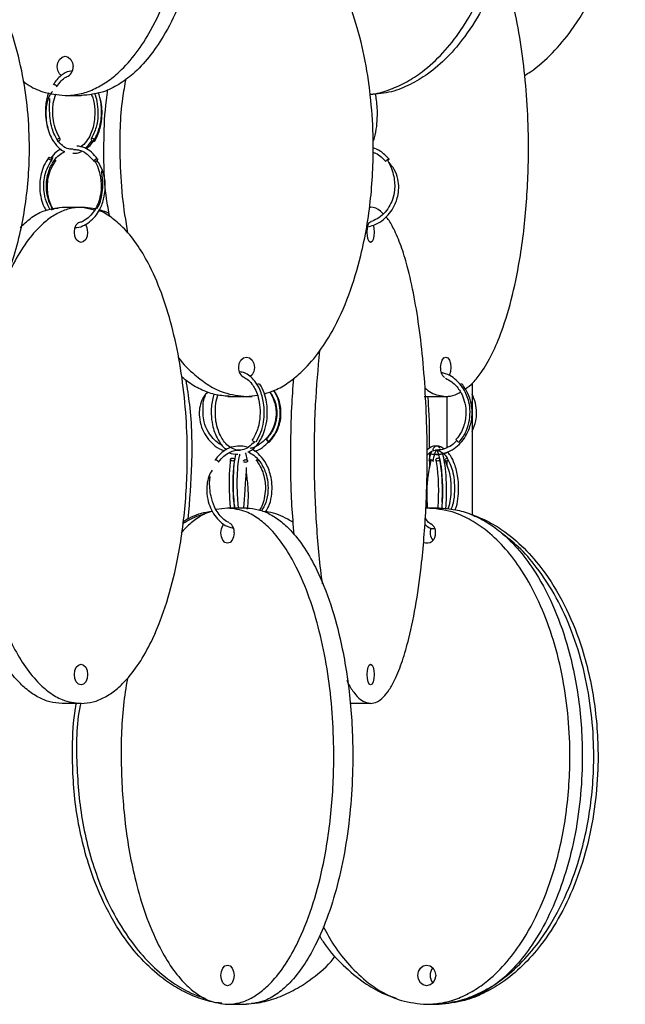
# Model space of a CAD drawing. Header units: millimetres. Extents: x 331 to 1634, y 417 to 1709.
# Tile 16 of 142: x 697 to 771, y 626 to 745. Entities that reach past the tile are written whole.
import ezdxf

# ---------------------------------------------------------------- set-up
doc = ezdxf.new("R2010")
doc.units = ezdxf.units.MM

msp = doc.modelspace()

# ---------------------------------------------------------------- linework, layer by layer
at = {"color": 7, "linetype": 'Continuous', "lineweight": 25}
for p, q in [((702.91, 735.45), (704.84, 735.45)), ((704.98, 735.45), (704.84, 735.45)), ((701.44, 727.97), (701.27, 727.69)), ((702.53, 721.95), (704.83, 721.95)), ((704.83, 721.95), (705.35, 721.95)), ((706.45, 721.61), (704.83, 721.95)), ((705.35, 721.95), (706.56, 721.79)), ((739.68, 721.95), (739.86, 721.95)), ((722.57, 699.08), (722.93, 699.08)), ((722.93, 699.08), (724.85, 699.08)), ((724.85, 699.08), (726.18, 699.23)), ((724.85, 699.08), (725.52, 699.08)), ((746.35, 699.08), (748.95, 699.08)), ((748.95, 699.08), (749.19, 699.08)), ((724.97, 691.3), (724.78, 692.24)), ((746.91, 692.18), (747.13, 692.14)), ((749.13, 690.65), (749.13, 691.27)), ((722.55, 685.58), (721.17, 685.4)), ((724.85, 685.58), (722.55, 685.58)), ((748.14, 685.58), (746.64, 685.58)), ((704.83, 661.95), (702.53, 661.95)), ((739.86, 661.95), (737.39, 661.95)), ((722.55, 625.58), (724.85, 625.58)), ((746.64, 625.58), (748.14, 625.58))]:
    msp.add_line(p, q, dxfattribs=at)
at = {"color": 7, "linetype": 'Continuous', "lineweight": 25, "flags": 128}
for points in [[(702.42, 737.87), (702.23, 738.07), (702.02, 738.47), (701.95, 738.95), (702.02, 739.43), (702.23, 739.83), (702.54, 740.1), (702.91, 740.2), (703.28, 740.1), (703.59, 739.83), (703.79, 739.43), (703.87, 738.95), (703.87, 738.95)], [(701.99, 729.91), (702.07, 729.93), (702.15, 729.97), (702.23, 730.03), (702.29, 730.09), (702.32, 730.16), (702.32, 730.22), (702.28, 730.26), (702.21, 730.27), (702.13, 730.25), (702.05, 730.21), (701.98, 730.16)], [(706.39, 729.91), (706.46, 729.93), (706.5, 729.97), (706.5, 730.03), (706.47, 730.09), (706.42, 730.16), (706.34, 730.22), (706.25, 730.26), (706.17, 730.27), (706.1, 730.25), (706.06, 730.21), (706.06, 730.16), (706.09, 730.09), (706.15, 730.02), (706.22, 729.96), (706.31, 729.93), (706.39, 729.91)], [(700.97, 727.99), (701.04, 727.97), (701.13, 727.94), (701.21, 727.88), (701.27, 727.81), (701.31, 727.74), (701.32, 727.69), (701.29, 727.65), (701.24, 727.63), (701.17, 727.64), (701.09, 727.68), (701.01, 727.74), (700.94, 727.81), (700.9, 727.87), (700.9, 727.93), (700.92, 727.97), (700.97, 727.99)], [(705.63, 718.95), (705.57, 718.47), (705.4, 718.07), (705.14, 717.79), (704.83, 717.7), (704.52, 717.79), (704.26, 718.07), (704.09, 718.47), (704.03, 718.95), (704.09, 719.43), (704.26, 719.83), (704.52, 720.1), (704.83, 720.2), (704.91, 720.19)], [(740.29, 718.95), (740.26, 718.47), (740.17, 718.07), (740.03, 717.79), (739.86, 717.7), (739.7, 717.79), (739.56, 718.07), (739.47, 718.47), (739.44, 718.95), (739.47, 719.43), (739.56, 719.83), (739.7, 720.1), (739.86, 720.2), (739.91, 720.19)], [(740.18, 719.78), (740.26, 719.43), (740.29, 718.95)], [(723.9, 702.58), (723.97, 703.06), (724.18, 703.46), (724.49, 703.73), (724.85, 703.83), (725.22, 703.73), (725.53, 703.46), (725.74, 703.06), (725.81, 702.58), (725.74, 702.1), (725.53, 701.69), (725.3, 701.47)], [(748.33, 702.58), (748.38, 703.06), (748.51, 703.46), (748.71, 703.73), (748.95, 703.83), (749.19, 703.73), (749.39, 703.46), (749.53, 703.06), (749.58, 702.58), (749.53, 702.1), (749.39, 701.69), (749.36, 701.63)], [(725.91, 693.54), (725.83, 693.56), (725.75, 693.6), (725.67, 693.65), (725.61, 693.72), (725.58, 693.79), (725.59, 693.85), (725.59, 693.86)], [(727.59, 693.54), (727.59, 693.56), (727.57, 693.6), (727.52, 693.65), (727.46, 693.72), (727.39, 693.79), (727.32, 693.85), (727.27, 693.88), (727.24, 693.9), (727.23, 693.88), (727.26, 693.84), (727.3, 693.78), (727.36, 693.72), (727.43, 693.65), (727.5, 693.59), (727.55, 693.55), (727.59, 693.54)], [(750.55, 693.54), (750.49, 693.56), (750.42, 693.6), (750.35, 693.65), (750.28, 693.72), (750.23, 693.79), (750.21, 693.85), (750.21, 693.88), (750.21, 693.89)], [(723.14, 691.61), (723.23, 691.6), (723.32, 691.56), (723.38, 691.51), (723.41, 691.44), (723.41, 691.37), (723.36, 691.31), (723.29, 691.27), (723.2, 691.26), (723.1, 691.27), (723.02, 691.31), (722.95, 691.37), (722.92, 691.43), (722.93, 691.5), (722.97, 691.56), (723.05, 691.6), (723.14, 691.61)], [(724.76, 691.44), (724.83, 691.43), (724.9, 691.4), (724.94, 691.37), (724.97, 691.32), (724.97, 691.26), (724.95, 691.21), (724.91, 691.16), (724.85, 691.13), (724.77, 691.11), (724.7, 691.1), (724.63, 691.11), (724.55, 691.14), (724.51, 691.17), (724.51, 691.17)], [(726.34, 691.35), (726.29, 691.31), (726.21, 691.27), (726.13, 691.26), (726.08, 691.27), (726.06, 691.31), (726.07, 691.37), (726.11, 691.43), (726.18, 691.5), (726.18, 691.51)], [(748.24, 691.47), (748.24, 691.44), (748.21, 691.37), (748.15, 691.31), (748.06, 691.27), (747.97, 691.26), (747.87, 691.27), (747.8, 691.31), (747.76, 691.37), (747.75, 691.43), (747.78, 691.5), (747.84, 691.56), (747.93, 691.6), (748.03, 691.61), (748.03, 691.61)], [(749.25, 691.38), (749.24, 691.37), (749.16, 691.31), (749.07, 691.27), (748.99, 691.26), (748.91, 691.27), (748.86, 691.31), (748.84, 691.37), (748.86, 691.43), (748.91, 691.5), (748.98, 691.56), (749.07, 691.6), (749.16, 691.61), (749.16, 691.61)], [(723.35, 682.58), (723.29, 682.1), (723.12, 681.69), (722.86, 681.42), (722.55, 681.33), (722.24, 681.42), (721.98, 681.69), (721.81, 682.1), (721.74, 682.58), (721.81, 683.06), (721.98, 683.46), (722.12, 683.64)], [(705.63, 665.45), (705.57, 664.97), (705.4, 664.57), (705.14, 664.29), (704.83, 664.2), (704.52, 664.29), (704.26, 664.57), (704.09, 664.97), (704.03, 665.45), (704.09, 665.93), (704.26, 666.33), (704.52, 666.6), (704.83, 666.7), (705.14, 666.6), (705.4, 666.33), (705.57, 665.93), (705.63, 665.45)], [(740.29, 665.45), (740.26, 664.97), (740.17, 664.57), (740.03, 664.29), (739.86, 664.2), (739.7, 664.29), (739.56, 664.57), (739.47, 664.97), (739.44, 665.45), (739.47, 665.93), (739.56, 666.33), (739.7, 666.6), (739.86, 666.7), (740.03, 666.6), (740.17, 666.33), (740.26, 665.93), (740.29, 665.45)], [(723.35, 629.08), (723.29, 628.6), (723.12, 628.19), (722.86, 627.92), (722.55, 627.83), (722.24, 627.92), (721.98, 628.19), (721.81, 628.6), (721.74, 629.08), (721.81, 629.56), (721.98, 629.96), (722.24, 630.23), (722.55, 630.33), (722.86, 630.23), (723.12, 629.96), (723.29, 629.56), (723.35, 629.08)], [(747.73, 629.08), (747.64, 628.6), (747.41, 628.19), (747.06, 627.92), (746.64, 627.83), (746.23, 627.92), (745.88, 628.19), (745.64, 628.6), (745.56, 629.08), (745.64, 629.56), (745.88, 629.96), (746.23, 630.23), (746.64, 630.33), (747.06, 630.23), (747.41, 629.96), (747.64, 629.56), (747.73, 629.08)]]:
    msp.add_lwpolyline(points, dxfattribs=at)
at = {"color": 1, "linetype": 'Continuous', "lineweight": 25, "flags": 128}
msp.add_lwpolyline([(741.74, 727.48), (741.71, 727.47), (741.69, 727.48), (741.69, 727.51), (741.71, 727.54), (741.75, 727.59), (741.8, 727.64), (741.86, 727.7), (741.92, 727.74), (741.97, 727.78), (742.03, 727.8), (742.06, 727.81), (742.06, 727.81)], dxfattribs=at)
at = {"color": 7, "linetype": 'Continuous', "lineweight": 25}
for centre, radius, start, end in [((702.69, 738.84), 1.18, 289.2927, 5.4794), ((704.09, 719.01), 1.55, 357.7976, 34.6711), ((725.09, 702.47), 1.2, 174.9049, 246.8489), ((749.62, 702.38), 1.31, 171.475, 231.1642), ((726.42, 700.21), 0.401, 93.3392, 138.4337), ((750.92, 700.24), 0.373, 98.432, 132.3295), ((748.05, 691.39), 0.227, 41.3439, 95.0941), ((722.11, 682.72), 1.25, 353.4381, 56.8359), ((746.51, 682.64), 1.22, 357.1449, 67.4557), ((746.63, 682.45), 1.1, 247.7961, 6.819), ((748.43, 682.58), 1.37, 154.6148, 221.0481), ((748.41, 629.08), 1.36, 138.5379, 221.4621)]:
    msp.add_arc(centre, radius, start, end, dxfattribs=at)
for points, knots in [([(702.91, 735.45), (703.49, 735.49), (704.65, 735.57), (706.36, 736.16), (707.98, 737.08), (709.75, 738.51), (711.56, 740.56), (713.56, 743.68), (715.36, 747.66), (716.99, 753.06), (718.06, 759.38), (718.33, 765.72), (718.01, 771.28), (717.33, 776.01), (716.25, 780.49), (714.78, 784.65), (713.07, 788.07), (711.18, 790.82), (709.35, 792.77), (707.48, 794.15), (705.39, 795.2), (703.82, 795.36), (702.91, 795.45)], [0, 0, 0, 0, 0.028732, 0.057477, 0.086562, 0.11567, 0.160081, 0.204563, 0.269285, 0.33411, 0.423508, 0.512972, 0.573515, 0.634229, 0.694701, 0.750912, 0.807051, 0.84879, 0.89047, 0.922717, 0.954932, 1, 1, 1, 1]), ([(704.84, 795.45), (705.42, 795.41), (706.58, 795.33), (708.29, 794.74), (709.91, 793.82), (711.68, 792.39), (713.49, 790.34), (715.49, 787.22), (717.29, 783.24), (718.92, 777.84), (719.99, 771.52), (720.26, 765.18), (719.93, 759.62), (719.25, 754.89), (718.17, 750.41), (716.71, 746.25), (715, 742.83), (713.1, 740.08), (711.28, 738.13), (709.41, 736.75), (707.32, 735.7), (705.75, 735.54), (704.84, 735.45)], [0, 0, 0, 0, 0.0287324, 0.0574768, 0.0865624, 0.1156695, 0.160081, 0.2045635, 0.2692848, 0.3341101, 0.4235075, 0.5129719, 0.5735152, 0.6342289, 0.6947006, 0.750912, 0.8070511, 0.8487904, 0.8904698, 0.9227172, 0.9549322, 1, 1, 1, 1]), ([(739.78, 735.61), (739.91, 735.62), (740.76, 735.69), (742.27, 736.18), (744.26, 737.07), (746.43, 738.51), (748.66, 740.56), (751.11, 743.68), (753.32, 747.66), (755.32, 753.06), (756.63, 759.38), (756.96, 765.72), (756.56, 771.28), (755.73, 776.01), (754.4, 780.49), (752.6, 784.65), (750.51, 788.07), (748.18, 790.82), (745.95, 792.77), (743.65, 794.15), (741.09, 795.2), (739.17, 795.36), (738.04, 795.45)], [0, 0, 0, 0, 0.0054326, 0.0348666, 0.0646499, 0.0944552, 0.1399321, 0.1854817, 0.2517557, 0.318136, 0.409678, 0.5012885, 0.5632842, 0.6254544, 0.6873767, 0.7449366, 0.8024224, 0.845163, 0.8878422, 0.9208632, 0.953851, 1, 1, 1, 1]), ([(739.07, 795.45), (739.78, 795.41), (741.21, 795.33), (743.3, 794.74), (745.29, 793.82), (747.46, 792.39), (749.68, 790.34), (752.14, 787.22), (754.35, 783.24), (756.35, 777.84), (757.66, 771.52), (757.99, 765.18), (757.59, 759.62), (756.75, 754.89), (755.43, 750.41), (753.63, 746.25), (751.53, 742.83), (749.21, 740.08), (746.98, 738.13), (744.67, 736.75), (742.35, 735.78), (740.67, 735.63), (739.79, 735.55)], [0, 0, 0, 0, 0.029016, 0.058043, 0.087415, 0.116809, 0.161658, 0.206579, 0.271939, 0.337403, 0.427681, 0.518027, 0.579167, 0.640479, 0.701547, 0.758312, 0.815004, 0.857155, 0.899245, 0.93181, 0.964343, 1, 1, 1, 1]), ([(758.48, 737.9), (758.72, 738.04), (759.96, 738.78), (761.91, 740.58), (764.54, 743.67), (766.88, 747.67), (769.01, 753.06), (770.41, 759.38), (770.76, 765.72), (770.34, 771.28), (769.44, 776.01), (768.05, 780.5), (766.09, 784.62), (764.52, 787.28), (763.46, 788.45), (763.39, 788.51)], [0, 0, 0, 0, 0.014778, 0.077752, 0.140826, 0.232599, 0.324519, 0.451281, 0.578138, 0.663986, 0.750076, 0.835822, 0.915528, 0.995131, 1, 1, 1, 1]), ([(681.36, 699.22), (681.55, 699.24), (682.45, 699.3), (684.03, 699.8), (686.01, 700.7), (688.19, 702.14), (690.41, 704.19), (692.87, 707.31), (695.07, 711.29), (697.07, 716.69), (698.38, 723.01), (698.71, 729.35), (698.32, 734.91), (697.48, 739.64), (696.16, 744.12), (694.35, 748.27), (692.26, 751.7), (689.94, 754.45), (687.7, 756.4), (685.4, 757.77), (683.24, 758.7), (681.74, 758.83), (681.05, 758.9)], [0, 0, 0, 0, 0.007982, 0.037861, 0.068096, 0.098353, 0.144518, 0.190758, 0.258036, 0.325422, 0.418351, 0.511349, 0.574284, 0.637396, 0.700256, 0.758688, 0.817044, 0.860432, 0.903758, 0.937279, 0.970767, 1, 1, 1, 1]), ([(727.01, 699.41), (727.44, 699.54), (728.44, 699.83), (729.92, 700.71), (731.69, 702.13), (733.51, 704.19), (735.51, 707.31), (737.31, 711.29), (738.94, 716.69), (740.01, 723.01), (740.28, 729.35), (739.95, 734.91), (739.27, 739.64), (738.19, 744.12), (736.72, 748.27), (735.01, 751.7), (733.12, 754.45), (731.3, 756.4), (729.42, 757.76), (727.95, 758.58), (727.02, 758.71), (726.75, 758.75)], [0, 0, 0, 0, 0.023139, 0.054327, 0.085538, 0.133159, 0.180856, 0.250255, 0.319765, 0.415623, 0.511553, 0.576472, 0.641574, 0.706416, 0.76669, 0.826886, 0.871642, 0.916334, 0.950912, 0.985455, 1, 1, 1, 1]), ([(751.32, 699.95), (751.63, 700.2), (752.3, 700.74), (753.42, 702.14), (754.6, 704.19), (755.91, 707.31), (757.08, 711.29), (758.15, 716.69), (758.84, 723.01), (759.02, 729.35), (758.81, 734.91), (758.36, 739.64), (757.65, 744.11), (756.76, 748.1), (755.98, 750.34), (755.61, 751.38)], [0, 0, 0, 0, 0.034786, 0.074247, 0.134455, 0.19476, 0.282503, 0.370386, 0.491582, 0.612869, 0.694947, 0.777257, 0.859238, 0.935444, 1, 1, 1, 1]), ([(703.76, 738.4), (703.64, 738.4), (703.18, 738.38), (702.32, 737.93), (701.76, 737.18), (701.45, 736.77)], [0, 0, 0, 0, 0.14056, 0.532907, 1, 1, 1, 1]), ([(697.82, 737.2), (697.99, 737.07), (698.73, 736.5), (700.43, 735.72), (702, 735.55), (702.91, 735.45)], [0, 0, 0, 0, 0.111234, 0.484609, 1, 1, 1, 1]), ([(701.88, 736.51), (702.06, 736.76), (702.39, 737.23), (702.82, 737.63), (703.07, 737.69), (703.12, 737.71)], [0, 0, 0, 0, 0.484489, 0.901678, 1, 1, 1, 1]), ([(710.24, 737.44), (710.1, 736.67), (709.53, 733.6), (709.47, 728.8), (709.72, 723.35), (710.22, 720.32), (710.46, 718.85)], [0, 0, 0, 0, 0.126421, 0.504547, 0.760437, 1, 1, 1, 1]), ([(700.9, 735.8), (700.84, 735.63), (700.62, 734.98), (700.49, 733.79), (700.58, 732.49), (700.72, 731.72), (700.84, 731.41), (700.85, 731.39)], [0, 0, 0, 0, 0.128333, 0.485918, 0.769016, 0.982463, 1, 1, 1, 1]), ([(701.36, 735.95), (701.35, 735.94), (701.23, 735.82), (701.04, 735.52), (700.71, 734.73), (700.53, 733.57), (700.63, 732.28), (700.86, 731.26), (701.24, 730.28), (701.85, 729.38), (702.44, 728.81), (702.79, 728.71), (702.83, 728.69)], [0, 0, 0, 0, 0.006926, 0.063054, 0.116028, 0.298948, 0.44103, 0.54495, 0.658921, 0.817645, 0.978663, 1, 1, 1, 1]), ([(701.55, 736.81), (701.57, 736.81), (701.61, 736.8), (701.68, 736.78), (701.75, 736.74), (701.81, 736.69), (701.86, 736.64), (701.89, 736.58), (701.89, 736.54), (701.88, 736.52), (701.88, 736.51)], [0, 0, 0, 0, 0.116058, 0.262858, 0.378908, 0.506885, 0.64178, 0.776676, 0.904653, 1, 1, 1, 1]), ([(706.49, 729.96), (706.69, 730.33), (707.06, 731.05), (707.34, 732.32), (707.4, 733.53), (707.3, 734.73), (707.04, 735.43), (706.91, 735.81)], [0, 0, 0, 0, 0.2283524, 0.4374968, 0.6275718, 0.7986224, 1, 1, 1, 1]), ([(708.3, 720.79), (708.16, 721.53), (707.59, 724.58), (707.56, 729.35), (707.71, 733.75), (708.02, 735.75), (708.08, 736.18)], [0, 0, 0, 0, 0.148143, 0.605771, 0.915463, 1, 1, 1, 1]), ([(703.9, 728.99), (703.71, 728.98), (703.26, 728.96), (702.6, 729.34), (702.04, 729.94), (701.62, 730.67), (701.28, 731.55), (701.04, 732.86), (701.01, 734.12), (701.05, 734.9), (701.06, 735.11)], [0, 0, 0, 0, 0.1049148, 0.252478, 0.3820005, 0.4773, 0.5867545, 0.7295394, 0.9268938, 1, 1, 1, 1]), ([(702.31, 730.23), (702.12, 730.57), (701.75, 731.22), (701.47, 732.4), (701.38, 733.51), (701.45, 734.63), (701.66, 735.29), (701.78, 735.65)], [0, 0, 0, 0, 0.226399, 0.434288, 0.623524, 0.793923, 1, 1, 1, 1]), ([(706.04, 735.66), (706.12, 735.51), (706.39, 734.95), (706.51, 733.84), (706.49, 732.62), (706.3, 731.62), (705.99, 730.7), (705.5, 729.9), (705.05, 729.38), (704.78, 729.27), (704.75, 729.26)], [0, 0, 0, 0, 0.074075, 0.262353, 0.415859, 0.540987, 0.6638, 0.817949, 0.981197, 1, 1, 1, 1]), ([(705.47, 729.03), (705.67, 729.2), (706.07, 729.53), (706.55, 730.26), (706.96, 731.16), (707.23, 732.18), (707.34, 733.27), (707.33, 734.23), (707.19, 734.82), (707.13, 735.08)], [0, 0, 0, 0, 0.144484, 0.280197, 0.41968, 0.605153, 0.730523, 0.883003, 1, 1, 1, 1]), ([(706.44, 735.73), (706.47, 735.66), (706.65, 735.28), (706.84, 734.38), (706.92, 733.04), (706.71, 731.51), (706.29, 730.67), (706.07, 730.22)], [0, 0, 0, 0, 0.0409052, 0.2362867, 0.4613704, 0.7159939, 1, 1, 1, 1]), ([(740.25, 730.01), (740.36, 730.45), (740.57, 731.26), (740.69, 732.68), (740.68, 733.88), (740.6, 734.87), (740.49, 735.4), (740.45, 735.65)], [0, 0, 0, 0, 0.27488, 0.510647, 0.707403, 0.865106, 1, 1, 1, 1]), ([(705.37, 729.09), (705.6, 729.31), (705.89, 729.57), (706.1, 729.96), (706.14, 730.03)], [0, 0, 0, 0, 0.809687, 1, 1, 1, 1]), ([(701.43, 721.72), (701.31, 721.91), (700.99, 722.42), (700.72, 723.41), (700.62, 724.51), (700.73, 725.76), (701.14, 726.99), (701.81, 727.94), (702.39, 728.46), (702.75, 728.62), (702.88, 728.68)], [0, 0, 0, 0, 0.085938, 0.228592, 0.358433, 0.475351, 0.669395, 0.817715, 0.935307, 1, 1, 1, 1]), ([(702.44, 729), (702.3, 728.93), (701.9, 728.71), (701.45, 728.33), (701.25, 727.95), (701.21, 727.87)], [0, 0, 0, 0, 0.301025, 0.856477, 1, 1, 1, 1]), ([(703.84, 728.49), (704.06, 728.47), (704.43, 728.45), (704.77, 728.64), (704.9, 728.71)], [0, 0, 0, 0, 0.604706, 1, 1, 1, 1]), ([(703.93, 728.93), (704.13, 728.92), (704.66, 728.92), (705.56, 728.5), (706.11, 727.85), (706.41, 727.5)], [0, 0, 0, 0, 0.214699, 0.570984, 1, 1, 1, 1]), ([(706.82, 727.78), (706.59, 728.07), (706.14, 728.63), (705.28, 729.22), (704.66, 729.31), (704.33, 729.35)], [0, 0, 0, 0, 0.343557, 0.65056, 1, 1, 1, 1]), ([(740.1, 728.6), (740.22, 728.56), (740.85, 728.39), (741.32, 727.88), (741.7, 727.48)], [0, 0, 0, 0, 0.193053, 1, 1, 1, 1]), ([(742.08, 727.8), (741.74, 728.15), (741.17, 728.74), (740.43, 729.02), (740.12, 729.14)], [0, 0, 0, 0, 0.584452, 1, 1, 1, 1]), ([(700.92, 727.97), (700.71, 727.65), (700.33, 727.06), (699.91, 725.79), (699.77, 724.38), (699.98, 723.01), (700.27, 722.1), (700.54, 721.68), (700.62, 721.55)], [0, 0, 0, 0, 0.1766244, 0.3338407, 0.5891501, 0.769837, 0.9303007, 1, 1, 1, 1]), ([(701.11, 721.65), (700.99, 721.87), (700.66, 722.44), (700.39, 723.44), (700.3, 724.53), (700.39, 725.57), (700.69, 726.68), (701.09, 727.31), (701.3, 727.65)], [0, 0, 0, 0, 0.120578, 0.329421, 0.46571, 0.622967, 0.801089, 1, 1, 1, 1]), ([(701.45, 721.72), (701.35, 721.91), (701.05, 722.47), (700.81, 723.43), (700.75, 724.53), (700.85, 725.56), (701.18, 726.68), (701.6, 727.31), (701.82, 727.65)], [0, 0, 0, 0, 0.108388, 0.320153, 0.458339, 0.617777, 0.798356, 1, 1, 1, 1]), ([(704.11, 719.49), (704.18, 719.49), (704.57, 719.49), (705.24, 719.76), (706.04, 720.28), (706.7, 721.01), (707.29, 721.98), (707.65, 723.1), (707.79, 724.29), (707.73, 725.41), (707.42, 726.6), (706.99, 727.27), (706.76, 727.62)], [0, 0, 0, 0, 0.025246, 0.132661, 0.237784, 0.336343, 0.43192, 0.568993, 0.657986, 0.759962, 0.874258, 1, 1, 1, 1]), ([(706.47, 727.66), (706.63, 727.33), (706.93, 726.71), (707.24, 725.47), (707.32, 724.17), (707.09, 722.92), (706.71, 721.95), (706.19, 721.15), (705.53, 720.52), (704.95, 720.16), (704.6, 720.09), (704.51, 720.07)], [0, 0, 0, 0, 0.12322, 0.230968, 0.403303, 0.524141, 0.631107, 0.740536, 0.851624, 0.962625, 1, 1, 1, 1]), ([(706.4, 727.54), (706.4, 727.56), (706.41, 727.59), (706.44, 727.63), (706.46, 727.66), (706.47, 727.66)], [0, 0, 0, 0, 0.412954, 0.848234, 1, 1, 1, 1]), ([(706.45, 727.52), (706.45, 727.52), (706.45, 727.49), (706.47, 727.48), (706.52, 727.47), (706.57, 727.48), (706.64, 727.5), (706.71, 727.54), (706.77, 727.59), (706.82, 727.64), (706.86, 727.7), (706.87, 727.74), (706.87, 727.75), (706.87, 727.76)], [0, 0, 0, 0, 0.05501, 0.168729, 0.258634, 0.348539, 0.462257, 0.552156, 0.651293, 0.755791, 0.860288, 0.959426, 1, 1, 1, 1]), ([(706.76, 727.81), (706.77, 727.81), (706.8, 727.8), (706.83, 727.78), (706.83, 727.74), (706.82, 727.69), (706.79, 727.65), (706.76, 727.62), (706.75, 727.61)], [0, 0, 0, 0, 0.165222, 0.374207, 0.539417, 0.721607, 0.913646, 1, 1, 1, 1]), ([(741.9, 727.63), (742.07, 727.31), (742.41, 726.69), (742.74, 725.46), (742.83, 724.18), (742.56, 722.93), (742.1, 721.96), (741.47, 721.16), (740.71, 720.54), (740.14, 720.31), (739.88, 720.21)], [0, 0, 0, 0, 0.124264, 0.239709, 0.423243, 0.551795, 0.665703, 0.782362, 0.900949, 1, 1, 1, 1]), ([(742.06, 727.81), (742.07, 727.81), (742.08, 727.8), (742.08, 727.78), (742.06, 727.74), (742.03, 727.69), (741.98, 727.64), (741.93, 727.6), (741.91, 727.58)], [0, 0, 0, 0, 0.1494295, 0.3384394, 0.4878581, 0.6526333, 0.8263167, 1, 1, 1, 1]), ([(707.29, 726.36), (707.38, 725.58), (707.51, 724.42), (707.23, 722.92), (706.99, 722.16), (706.78, 721.84), (706.74, 721.77)], [0, 0, 0, 0, 0.4922616, 0.7310682, 0.9431138, 1, 1, 1, 1]), ([(739.49, 719.59), (739.74, 719.64), (740.35, 719.78), (741.2, 720.28), (742, 721), (742.7, 721.97), (743.14, 723.09), (743.3, 724.29), (743.19, 725.41), (742.8, 726.53), (742.29, 727.12), (742.05, 727.4)], [0, 0, 0, 0, 0.079547, 0.193703, 0.300876, 0.404939, 0.554411, 0.651577, 0.762858, 0.88713, 1, 1, 1, 1]), ([(704.83, 721.95), (704.35, 721.91), (703.37, 721.84), (701.95, 721.24), (700.58, 720.33), (699.1, 718.91), (697.57, 716.85), (695.9, 713.75), (694.39, 709.76), (693.02, 704.39), (692.12, 698.05), (691.86, 690.95), (692.25, 684.97), (692.95, 680.29), (693.74, 676.58), (694.87, 672.77), (696.29, 669.35), (697.89, 666.58), (699.41, 664.64), (700.99, 663.25), (702.74, 662.2), (704.06, 662.04), (704.83, 661.95)], [0, 0, 0, 0, 0.028337, 0.057482, 0.086271, 0.115678, 0.159507, 0.204576, 0.268467, 0.334125, 0.422295, 0.512989, 0.602477, 0.648589, 0.69469, 0.750296, 0.807042, 0.848267, 0.890464, 0.922281, 0.954931, 1, 1, 1, 1]), ([(697.46, 719.49), (697.87, 719.88), (698.75, 720.71), (700.45, 721.69), (701.76, 721.86), (702.53, 721.95)], [0, 0, 0, 0, 0.268554, 0.573454, 1, 1, 1, 1]), ([(702.07, 721.82), (701.91, 721.81), (701.62, 721.79), (701.35, 721.66), (701.23, 721.61)], [0, 0, 0, 0, 0.553924, 1, 1, 1, 1]), ([(704.83, 661.95), (705.32, 661.99), (706.29, 662.07), (707.72, 662.66), (709.08, 663.58), (710.57, 665.01), (712.09, 667.06), (713.77, 670.18), (715.28, 674.16), (716.65, 679.56), (717.54, 685.88), (717.77, 692.22), (717.5, 697.78), (716.93, 702.51), (716.02, 706.99), (714.79, 711.15), (713.35, 714.57), (711.77, 717.32), (710.24, 719.28), (708.66, 720.61), (707.6, 721.38), (707.01, 721.5), (706.96, 721.51)], [0, 0, 0, 0, 0.030001, 0.060014, 0.090384, 0.120776, 0.167148, 0.213594, 0.281173, 0.34886, 0.442204, 0.535618, 0.598834, 0.662229, 0.72537, 0.784063, 0.84268, 0.886262, 0.929782, 0.963453, 0.99709, 1, 1, 1, 1]), ([(707.05, 721.66), (707.46, 721.55), (707.86, 721.44), (708.23, 721.19), (708.24, 721.18)], [0, 0, 0, 0, 0.9942, 1, 1, 1, 1]), ([(741.38, 721.14), (741.28, 721.26), (740.8, 721.82), (740.27, 721.89), (739.86, 721.95)], [0, 0, 0, 0, 0.212839, 1, 1, 1, 1]), ([(739.86, 661.95), (740.12, 661.99), (740.64, 662.07), (741.4, 662.66), (742.13, 663.58), (742.92, 665.01), (743.73, 667.06), (744.62, 670.18), (745.42, 674.16), (746.15, 679.56), (746.63, 685.88), (746.75, 692.22), (746.6, 697.78), (746.3, 702.51), (745.82, 706.99), (745.16, 711.15), (744.4, 714.57), (743.56, 717.33), (742.74, 719.24), (742.11, 720.38), (741.77, 720.73), (741.71, 720.79)], [0, 0, 0, 0, 0.0309, 0.061814, 0.093094, 0.124397, 0.172159, 0.219998, 0.289603, 0.35932, 0.455462, 0.551677, 0.616788, 0.682083, 0.747118, 0.80757, 0.867945, 0.912834, 0.957658, 0.992339, 1, 1, 1, 1]), ([(702.53, 661.95), (702.04, 661.99), (701.07, 662.07), (699.64, 662.66), (698.28, 663.58), (696.79, 665.01), (695.27, 667.06), (693.59, 670.18), (692.08, 674.16), (690.71, 679.56), (689.82, 685.88), (689.59, 692.22), (689.87, 697.77), (690.32, 701.85), (690.84, 704.24), (691.03, 705.11)], [0, 0, 0, 0, 0.042953, 0.085924, 0.129405, 0.172918, 0.23931, 0.305809, 0.402563, 0.499472, 0.633115, 0.766858, 0.857366, 0.948129, 1, 1, 1, 1]), ([(716.6, 703.82), (716.61, 703.8), (717.19, 702.96), (718.42, 701.78), (720.28, 700.37), (722.37, 699.33), (723.94, 699.17), (724.85, 699.08)], [0, 0, 0, 0, 0.006096, 0.280056, 0.492018, 0.703768, 1, 1, 1, 1]), ([(733.67, 704.58), (733.48, 702.43), (733.08, 697.96), (732.97, 690.94), (733.16, 684.97), (733.55, 680.3), (733.8, 677.8), (734, 676.56), (734.02, 676.42)], [0, 0, 0, 0, 0.231774, 0.4821934, 0.7292846, 0.8566069, 0.9838987, 1, 1, 1, 1]), ([(722.93, 699.08), (722.34, 699.12), (721.18, 699.19), (719.48, 699.8), (718.07, 700.56), (717.28, 701.22), (716.99, 701.46)], [0, 0, 0, 0, 0.277079, 0.554273, 0.834758, 1, 1, 1, 1]), ([(726.01, 693.58), (726.22, 693.95), (726.62, 694.67), (726.93, 695.94), (727.02, 697.15), (726.92, 698.52), (726.55, 699.84), (725.92, 700.91), (725.28, 701.57), (724.66, 701.94), (724.25, 702.02), (724.07, 702.05)], [0, 0, 0, 0, 0.129311, 0.247727, 0.355329, 0.452148, 0.61295, 0.736309, 0.834483, 0.928096, 1, 1, 1, 1]), ([(724.64, 701.32), (724.73, 701.28), (725.04, 701.13), (725.47, 700.66), (725.9, 699.97), (726.24, 699.14), (726.48, 698.03), (726.52, 696.67), (726.28, 695.15), (725.83, 694.3), (725.59, 693.86)], [0, 0, 0, 0, 0.05321, 0.180573, 0.26934, 0.377293, 0.504422, 0.650661, 0.815892, 1, 1, 1, 1]), ([(730.62, 682.33), (730.52, 683.52), (730.22, 687), (730.17, 692.22), (730.28, 697.38), (730.48, 700.11), (730.56, 701.28)], [0, 0, 0, 0, 0.19134, 0.561971, 0.81279, 1, 1, 1, 1]), ([(750.59, 693.55), (750.89, 693.97), (751.48, 694.78), (751.86, 696.2), (751.92, 697.49), (751.68, 698.85), (751.12, 700.09), (750.28, 701.04), (749.4, 701.68), (748.76, 701.87), (748.42, 701.98)], [0, 0, 0, 0, 0.1514038, 0.2868548, 0.4063999, 0.5100142, 0.6691793, 0.789322, 0.8860144, 1, 1, 1, 1]), ([(748.91, 701.28), (749.17, 701.15), (749.64, 700.92), (750.35, 700.24), (750.92, 699.38), (751.32, 698.2), (751.45, 696.86), (751.21, 695.6), (750.75, 694.58), (750.4, 694.12), (750.21, 693.89)], [0, 0, 0, 0, 0.111626, 0.201046, 0.354678, 0.473906, 0.621118, 0.796187, 0.894593, 1, 1, 1, 1]), ([(717.51, 701.05), (717.66, 700.07), (718.19, 696.76), (718.33, 691.06), (717.95, 686.48), (717.76, 684.27)], [0, 0, 0, 0, 0.179303, 0.604414, 1, 1, 1, 1]), ([(725.01, 692.37), (725.2, 692.46), (725.67, 692.68), (726.25, 693.33), (726.74, 694.15), (727.13, 695.15), (727.41, 696.59), (727.36, 698.15), (727.01, 699.58), (726.66, 700.24), (726.48, 700.58)], [0, 0, 0, 0, 0.087855, 0.213752, 0.307914, 0.412896, 0.552299, 0.746346, 0.865813, 1, 1, 1, 1]), ([(746.42, 700.11), (746.67, 699.91), (747.48, 699.25), (748.35, 699.15), (748.95, 699.08)], [0, 0, 0, 0, 0.312298, 1, 1, 1, 1]), ([(746.92, 692.19), (747.1, 692.15), (747.63, 692.02), (748.52, 692.12), (749.51, 692.46), (750.38, 693.05), (751.09, 693.81), (751.7, 694.82), (752.06, 695.96), (752.17, 697.17), (752.05, 698.3), (751.67, 699.53), (751.16, 700.23), (750.9, 700.6)], [0, 0, 0, 0, 0.0502035, 0.1434263, 0.2366165, 0.3278716, 0.4134958, 0.4965978, 0.6160824, 0.6940351, 0.7840128, 0.8859985, 1, 1, 1, 1]), ([(752.13, 700.65), (752.13, 699.8), (752.13, 696.62), (752.13, 691.24), (752.13, 686.83), (752.13, 684.8)], [0, 0, 0, 0, 0.164117, 0.61438, 1, 1, 1, 1]), ([(720.1, 699.55), (720.03, 699.48), (719.69, 699.16), (719.34, 698.42), (719.12, 697.48), (719.12, 696.45), (719.36, 695.39), (719.88, 694.32), (720.61, 693.43), (721.39, 692.8), (721.95, 692.58), (722.14, 692.5)], [0, 0, 0, 0, 0.035403, 0.162902, 0.275924, 0.373219, 0.521424, 0.652871, 0.787553, 0.924528, 1, 1, 1, 1]), ([(721.93, 693.15), (721.79, 693.22), (721.37, 693.43), (720.8, 693.98), (720.14, 694.84), (719.59, 696.18), (719.56, 697.69), (719.67, 698.78), (719.86, 699.16), (719.88, 699.18)], [0, 0, 0, 0, 0.065113, 0.205447, 0.341766, 0.53801, 0.815044, 0.988627, 1, 1, 1, 1]), ([(720.93, 699.36), (720.85, 699.13), (720.62, 698.39), (720.53, 697.07), (720.68, 695.75), (720.98, 694.69), (721.43, 693.74), (721.94, 693), (722.35, 692.73), (722.48, 692.65)], [0, 0, 0, 0, 0.102348, 0.318751, 0.488547, 0.609172, 0.750697, 0.925628, 1, 1, 1, 1]), ([(725.82, 693.63), (725.58, 693.38), (725.13, 692.88), (724.35, 692.56), (723.55, 692.57), (722.81, 692.92), (722.21, 693.48), (721.76, 694.17), (721.39, 695.01), (721.07, 696.27), (721.06, 697.7), (721.21, 698.79), (721.37, 699.19), (721.4, 699.25)], [0, 0, 0, 0, 0.1057158, 0.2073975, 0.3075178, 0.40777, 0.498562, 0.5700437, 0.6440752, 0.7413956, 0.8869186, 0.9822125, 1, 1, 1, 1]), ([(727.62, 699.62), (727.68, 699.54), (727.95, 699.2), (728.32, 698.28), (728.51, 697.02), (728.29, 695.77), (727.87, 694.78), (727.25, 693.94), (726.45, 693.28), (725.76, 692.88), (725.34, 692.8), (725.26, 692.78)], [0, 0, 0, 0, 0.035702, 0.153014, 0.343679, 0.478654, 0.598428, 0.721105, 0.845876, 0.970714, 1, 1, 1, 1]), ([(725.86, 692.46), (725.91, 692.47), (726.33, 692.6), (727, 693.06), (727.79, 693.8), (728.47, 694.82), (728.86, 695.95), (728.97, 697.17), (728.82, 698.3), (728.53, 699.23), (728.18, 699.67), (728.1, 699.78)], [0, 0, 0, 0, 0.020175, 0.151282, 0.274401, 0.393982, 0.565997, 0.67823, 0.80776, 0.954545, 1, 1, 1, 1]), ([(727.67, 699.63), (727.92, 699.23), (728.36, 698.53), (728.55, 697.32), (728.48, 696.16), (728.08, 694.93), (727.52, 694.25), (727.23, 693.89)], [0, 0, 0, 0, 0.225574, 0.391958, 0.576528, 0.779205, 1, 1, 1, 1]), ([(727.59, 693.54), (727.87, 693.87), (728.4, 694.51), (728.85, 695.62), (729.04, 696.67), (729.01, 697.86), (728.74, 698.94), (728.32, 699.59), (728.18, 699.8)], [0, 0, 0, 0, 0.191168, 0.365042, 0.521602, 0.660835, 0.886553, 1, 1, 1, 1]), ([(746.76, 699.08), (746.79, 698.75), (746.96, 696.69), (746.95, 694.56), (746.94, 692.77)], [0, 0, 0, 0, 0.159075, 1, 1, 1, 1]), ([(748.95, 699.08), (749.33, 699.1), (749.93, 699.14), (750.5, 699.47), (750.71, 699.59)], [0, 0, 0, 0, 0.640898, 1, 1, 1, 1]), ([(749.13, 692.9), (749.13, 692.93), (749.13, 694.55), (749.13, 696.64), (749.13, 698.64), (749.13, 699.08)], [0, 0, 0, 0, 0.012709, 0.784781, 1, 1, 1, 1]), ([(752.13, 694.84), (752.31, 695.26), (752.62, 695.99), (752.71, 697.17), (752.6, 698.28), (752.29, 698.99), (752.13, 699.36)], [0, 0, 0, 0, 0.293571, 0.503977, 0.746811, 1, 1, 1, 1]), ([(725, 692.9), (724.98, 692.91), (724.74, 693.02), (724.16, 693.09), (723.21, 693.05), (722.05, 692.57), (721.39, 691.82), (721.04, 691.41)], [0, 0, 0, 0, 0.012324, 0.177842, 0.398029, 0.672494, 1, 1, 1, 1]), ([(748.7, 692.75), (748.62, 692.81), (748.39, 692.99), (747.92, 693.1), (747.31, 693.08), (746.9, 692.77), (746.69, 692.62)], [0, 0, 0, 0, 0.1183099, 0.3615026, 0.6852281, 1, 1, 1, 1]), ([(748.29, 692.77), (748.21, 692.87), (748.01, 693.12), (747.63, 693.1), (747.43, 692.76), (747.34, 692.61)], [0, 0, 0, 0, 0.269731, 0.678583, 1, 1, 1, 1]), ([(750.34, 693.79), (750.18, 693.61), (749.78, 693.2), (749.01, 692.81), (748.3, 692.58), (747.87, 692.6), (747.76, 692.61)], [0, 0, 0, 0, 0.2331456, 0.5545835, 0.8758593, 1, 1, 1, 1]), ([(721.44, 691.12), (721.66, 691.39), (722.06, 691.88), (722.94, 692.42), (723.65, 692.66), (724.08, 692.57), (724.1, 692.57)], [0, 0, 0, 0, 0.294656, 0.556756, 0.983448, 1, 1, 1, 1]), ([(722.74, 692.27), (723.08, 692.17), (723.43, 692.06), (723.78, 692.09), (723.79, 692.09)], [0, 0, 0, 0, 0.972381, 1, 1, 1, 1]), ([(723.56, 692.15), (723.53, 692.05), (723.41, 691.62), (723.3, 690.6), (723.22, 689.16), (723.23, 687.71), (723.29, 686.36), (723.4, 685.69), (723.43, 685.45)], [0, 0, 0, 0, 0.073251, 0.321071, 0.483684, 0.671641, 0.884933, 1, 1, 1, 1]), ([(723.91, 685.58), (723.89, 685.69), (723.82, 686.15), (723.76, 687.11), (723.72, 688.29), (723.74, 689.62), (723.82, 690.87), (723.96, 691.78), (724.03, 692.03), (724.06, 692.1)], [0, 0, 0, 0, 0.0561073, 0.2272039, 0.3821502, 0.5208011, 0.7479818, 0.9292019, 1, 1, 1, 1]), ([(725.01, 692.37), (725.25, 692.25), (725.73, 692.01), (726.48, 691.26), (727.07, 690.24), (727.42, 688.94), (727.49, 687.63), (727.27, 686.27), (726.85, 685.55), (726.65, 685.22)], [0, 0, 0, 0, 0.116339, 0.228389, 0.415092, 0.541194, 0.688788, 0.857767, 1, 1, 1, 1]), ([(727.19, 685.15), (727.31, 685.34), (727.64, 685.88), (727.89, 686.95), (727.98, 688.16), (727.82, 689.53), (727.34, 690.87), (726.55, 691.92), (725.95, 692.47), (725.6, 692.62), (725.53, 692.65)], [0, 0, 0, 0, 0.08253, 0.231453, 0.366802, 0.488594, 0.690827, 0.845847, 0.969023, 1, 1, 1, 1]), ([(746.68, 691.95), (746.79, 692.07), (747.09, 692.41), (747.59, 692.61), (748.1, 692.56), (748.61, 692.28), (749.09, 691.73), (749.48, 690.96), (749.78, 690.08), (749.99, 688.93), (750.03, 687.58), (749.91, 686.3), (749.67, 685.66), (749.58, 685.41)], [0, 0, 0, 0, 0.063515, 0.176984, 0.251413, 0.336719, 0.445201, 0.516957, 0.600815, 0.69679, 0.804851, 0.924919, 1, 1, 1, 1]), ([(747.22, 692.38), (747.18, 692.27), (747.06, 691.98), (746.97, 691.57), (746.92, 691.32)], [0, 0, 0, 0, 0.393072, 1, 1, 1, 1]), ([(746.95, 692.23), (746.97, 691.79), (746.99, 691.21), (746.97, 690.63), (746.96, 690.48)], [0, 0, 0, 0, 0.747534, 1, 1, 1, 1]), ([(747.41, 691.22), (747.49, 691.57), (747.62, 692.18), (747.8, 692.55), (747.83, 692.6), (747.91, 692.5), (748.05, 692.19), (748.25, 691.45), (748.42, 690.36), (748.52, 689), (748.56, 687.63), (748.53, 686.36), (748.46, 685.73), (748.44, 685.51)], [0, 0, 0, 0, 0.11873, 0.203972, 0.294561, 0.368308, 0.440207, 0.518887, 0.64623, 0.730695, 0.828788, 0.940448, 1, 1, 1, 1]), ([(747.47, 692.09), (747.86, 692.08), (748.43, 692.07), (748.96, 692.26), (749.13, 692.32)], [0, 0, 0, 0, 0.686401, 1, 1, 1, 1]), ([(748.94, 685.47), (748.96, 685.61), (749.02, 686.11), (749.05, 687.14), (749.04, 688.38), (748.98, 689.75), (748.83, 691.03), (748.67, 691.89), (748.57, 692.15), (748.55, 692.18)], [0, 0, 0, 0, 0.069224, 0.248164, 0.409561, 0.553398, 0.78751, 0.976259, 1, 1, 1, 1]), ([(750.11, 685.38), (750.16, 685.51), (750.34, 685.98), (750.48, 686.96), (750.53, 688.16), (750.41, 689.52), (750.09, 690.83), (749.61, 691.85), (749.26, 692.24), (749.13, 692.39)], [0, 0, 0, 0, 0.059634, 0.222479, 0.370485, 0.503688, 0.724991, 0.894876, 1, 1, 1, 1]), ([(721.03, 691.4), (721.03, 691.4), (721.03, 691.42), (721.05, 691.43), (721.08, 691.43), (721.1, 691.44)], [0, 0, 0, 0, 0.040593, 0.576398, 1, 1, 1, 1]), ([(721.1, 691.44), (721.11, 691.43), (721.15, 691.43), (721.22, 691.4), (721.28, 691.37), (721.35, 691.32), (721.4, 691.26), (721.44, 691.21), (721.45, 691.17), (721.45, 691.15), (721.45, 691.15)], [0, 0, 0, 0, 0.12124, 0.274593, 0.395825, 0.529515, 0.670433, 0.811352, 0.945042, 1, 1, 1, 1]), ([(722.92, 691.49), (722.88, 691.18), (722.81, 690.59), (722.74, 689.34), (722.73, 687.97), (722.8, 686.62), (722.86, 685.83), (722.91, 685.51), (722.92, 685.5)], [0, 0, 0, 0, 0.187549, 0.35414, 0.623574, 0.813791, 0.992063, 1, 1, 1, 1]), ([(723.43, 685.45), (723.41, 685.57), (723.34, 686.07), (723.27, 687), (723.23, 688.15), (723.23, 689.23), (723.29, 690.38), (723.37, 691.04), (723.41, 691.38)], [0, 0, 0, 0, 0.068776, 0.293375, 0.438136, 0.604232, 0.79155, 1, 1, 1, 1]), ([(724.82, 690.5), (724.82, 690.48), (724.82, 690.15), (724.73, 689.16), (724.63, 687.81), (724.57, 686.49), (724.5, 685.83), (724.46, 685.52)], [0, 0, 0, 0, 0.019613, 0.23055, 0.564771, 0.794007, 1, 1, 1, 1]), ([(724.48, 691.23), (724.48, 691.24), (724.48, 691.28), (724.5, 691.33), (724.55, 691.37), (724.61, 691.41), (724.68, 691.43), (724.74, 691.43), (724.76, 691.44)], [0, 0, 0, 0, 0.13343, 0.315574, 0.488376, 0.645074, 0.843291, 1, 1, 1, 1]), ([(726.08, 691.27), (726.27, 690.99), (726.64, 690.45), (727.04, 689.3), (727.19, 688.02), (727.02, 686.76), (726.76, 685.87), (726.49, 685.43), (726.38, 685.26)], [0, 0, 0, 0, 0.169961, 0.321514, 0.568037, 0.742611, 0.897431, 1, 1, 1, 1]), ([(747.18, 691.43), (747.1, 691.1), (746.95, 690.48), (746.73, 689.16), (746.63, 687.76), (746.66, 686.46), (746.71, 685.82), (746.73, 685.54)], [0, 0, 0, 0, 0.19821, 0.374069, 0.654761, 0.849647, 1, 1, 1, 1]), ([(746.92, 691.32), (746.92, 691.32), (746.92, 691.34), (746.95, 691.37), (747, 691.41), (747.06, 691.43), (747.11, 691.43), (747.14, 691.44)], [0, 0, 0, 0, 0.044404, 0.285671, 0.504452, 0.781203, 1, 1, 1, 1]), ([(747.76, 691.37), (747.81, 691.08), (747.9, 690.53), (748.01, 689.33), (748.07, 688.01), (748.04, 686.71), (748.01, 685.92), (747.97, 685.6), (747.96, 685.55)], [0, 0, 0, 0, 0.183165, 0.346582, 0.612493, 0.800943, 0.971502, 1, 1, 1, 1]), ([(748.51, 686.31), (748.52, 686.58), (748.56, 687.15), (748.55, 688.14), (748.51, 689.24), (748.41, 690.45), (748.3, 691.14), (748.24, 691.5)], [0, 0, 0, 0, 0.157021, 0.327479, 0.524757, 0.748892, 1, 1, 1, 1]), ([(748.86, 691.3), (748.99, 691.02), (749.23, 690.48), (749.51, 689.31), (749.62, 687.99), (749.51, 686.69), (749.36, 685.88), (749.22, 685.53), (749.19, 685.44)], [0, 0, 0, 0, 0.17607, 0.334305, 0.595583, 0.786043, 0.950273, 1, 1, 1, 1]), ([(720.69, 690.16), (720.54, 689.91), (720.23, 689.39), (720.06, 688.48), (720.01, 687.46), (720.18, 686.4), (720.58, 685.33), (721.14, 684.44), (721.86, 683.73), (722.58, 683.29), (723.06, 683.2), (723.24, 683.17)], [0, 0, 0, 0, 0.096333, 0.201251, 0.291305, 0.427796, 0.54867, 0.672696, 0.799048, 0.925711, 1, 1, 1, 1]), ([(722.72, 683.84), (722.69, 683.85), (722.41, 683.95), (721.95, 684.32), (721.39, 684.95), (720.89, 685.83), (720.46, 687.17), (720.34, 688.46), (720.43, 689.25), (720.45, 689.4)], [0, 0, 0, 0, 0.019148, 0.170424, 0.312732, 0.451109, 0.650044, 0.929351, 1, 1, 1, 1]), ([(724.95, 685.45), (724.95, 685.46), (725.02, 685.86), (725.12, 687.06), (725.03, 688.54), (724.9, 689.43), (724.87, 689.7)], [0, 0, 0, 0, 0.0088341, 0.34614, 0.8017257, 1, 1, 1, 1]), ([(720.59, 685.18), (720.28, 685.08), (719.49, 684.8), (718.31, 683.92), (717.39, 683.15), (716.97, 682.6), (716.94, 682.55)], [0, 0, 0, 0, 0.234331, 0.595245, 0.96391, 1, 1, 1, 1]), ([(719.8, 684.87), (719.73, 684.85), (718.94, 684.65), (718.03, 684.23), (717.24, 683.73), (717.09, 683.63)], [0, 0, 0, 0, 0.06671, 0.823066, 1, 1, 1, 1]), ([(717.14, 683.93), (717.31, 684.03), (718.2, 684.55), (719.4, 685.05), (720.47, 685.17), (720.71, 685.2)], [0, 0, 0, 0, 0.153229, 0.81387, 1, 1, 1, 1]), ([(722.55, 625.58), (723.04, 625.62), (724.01, 625.69), (725.44, 626.29), (726.8, 627.21), (728.29, 628.63), (729.81, 630.69), (731.49, 633.81), (733, 637.79), (734.37, 643.19), (735.26, 649.51), (735.49, 655.85), (735.22, 661.41), (734.65, 666.14), (733.74, 670.62), (732.51, 674.77), (731.07, 678.2), (729.48, 680.95), (727.96, 682.9), (726.38, 684.28), (724.63, 685.33), (723.32, 685.49), (722.55, 685.58)], [0, 0, 0, 0, 0.0287324, 0.0574768, 0.0865624, 0.1156695, 0.160081, 0.2045635, 0.2692848, 0.3341101, 0.4235075, 0.5129719, 0.5735152, 0.6342289, 0.6947006, 0.750912, 0.8070511, 0.8487904, 0.8904698, 0.9227172, 0.9549322, 1, 1, 1, 1]), ([(724.85, 685.58), (725.33, 685.54), (726.31, 685.46), (727.74, 684.87), (729.1, 683.95), (730.59, 682.52), (732.11, 680.47), (733.79, 677.35), (735.3, 673.36), (736.66, 667.97), (737.56, 661.65), (737.79, 655.31), (737.51, 649.75), (736.94, 645.02), (736.04, 640.54), (734.8, 636.38), (733.37, 632.95), (731.78, 630.2), (730.25, 628.26), (728.68, 626.88), (726.93, 625.83), (725.61, 625.67), (724.85, 625.58)], [0, 0, 0, 0, 0.028732, 0.057477, 0.086562, 0.11567, 0.160081, 0.204563, 0.269285, 0.33411, 0.423508, 0.512972, 0.573515, 0.634229, 0.694701, 0.750912, 0.807051, 0.84879, 0.89047, 0.922717, 0.954932, 1, 1, 1, 1]), ([(730.5, 683.85), (730.29, 683.98), (729.35, 684.53), (728.23, 685.02), (727.29, 685.13), (727.19, 685.15)], [0, 0, 0, 0, 0.207381, 0.913217, 1, 1, 1, 1]), ([(746.64, 625.58), (747.3, 625.62), (748.62, 625.69), (750.54, 626.29), (752.37, 627.21), (754.38, 628.63), (756.43, 630.69), (758.69, 633.81), (760.72, 637.79), (762.57, 643.19), (763.78, 649.51), (764.08, 655.85), (763.71, 661.41), (762.94, 666.14), (761.72, 670.62), (760.06, 674.77), (758.13, 678.2), (755.99, 680.95), (753.93, 682.9), (751.81, 684.28), (749.45, 685.33), (747.68, 685.49), (746.64, 685.58)], [0, 0, 0, 0, 0.028732, 0.057477, 0.086562, 0.11567, 0.160081, 0.204563, 0.269285, 0.33411, 0.423508, 0.512972, 0.573515, 0.634229, 0.694701, 0.750912, 0.807051, 0.84879, 0.89047, 0.922717, 0.954932, 1, 1, 1, 1]), ([(748.14, 685.58), (748.8, 685.54), (750.12, 685.46), (752.04, 684.87), (753.87, 683.95), (755.88, 682.52), (757.93, 680.47), (760.19, 677.35), (762.22, 673.36), (764.07, 667.97), (765.28, 661.65), (765.58, 655.31), (765.21, 649.75), (764.44, 645.02), (763.22, 640.54), (761.56, 636.38), (759.63, 632.95), (757.49, 630.2), (755.43, 628.26), (753.31, 626.88), (750.95, 625.83), (749.18, 625.67), (748.14, 625.58)], [0, 0, 0, 0, 0.028732, 0.057477, 0.086562, 0.11567, 0.160081, 0.204563, 0.269285, 0.33411, 0.423508, 0.512972, 0.573515, 0.634229, 0.694701, 0.750912, 0.807051, 0.84879, 0.89047, 0.922717, 0.954932, 1, 1, 1, 1]), ([(752.13, 684.8), (752.82, 684.52), (754.21, 683.96), (756.46, 682.51), (758.8, 680.47), (761.37, 677.34), (763.68, 673.36), (765.78, 667.97), (767.15, 661.65), (767.5, 655.31), (767.08, 649.75), (766.21, 645.02), (764.82, 640.54), (762.93, 636.38), (760.73, 632.95), (758.3, 630.21), (755.96, 628.25), (753.55, 626.89), (751.51, 626.03), (750.18, 625.9), (749.69, 625.85)], [0, 0, 0, 0, 0.031051, 0.062832, 0.111324, 0.159893, 0.23056, 0.301341, 0.398952, 0.496635, 0.562741, 0.629032, 0.695059, 0.756435, 0.817732, 0.863306, 0.908814, 0.944024, 0.979199, 1, 1, 1, 1]), ([(747.24, 683.63), (747.07, 683.71), (746.8, 683.83), (746.55, 684.23), (746.45, 684.4)], [0, 0, 0, 0, 0.575502, 1, 1, 1, 1]), ([(746.46, 683.59), (746.55, 683.5), (746.83, 683.23), (747.23, 683.05), (747.52, 683.11), (747.6, 683.12)], [0, 0, 0, 0, 0.250615, 0.808715, 1, 1, 1, 1]), ([(747.15, 625.58), (747.9, 625.62), (749.4, 625.69), (751.59, 626.29), (753.67, 627.21), (755.95, 628.63), (758.28, 630.69), (760.85, 633.81), (763.16, 637.79), (765.26, 643.19), (766.63, 649.51), (766.98, 655.85), (766.56, 661.41), (765.69, 666.14), (764.3, 670.62), (762.41, 674.78), (760.2, 678.19), (757.95, 680.82), (756.39, 682.01), (755.71, 682.54)], [0, 0, 0, 0, 0.032578, 0.065169, 0.098147, 0.131149, 0.181504, 0.23194, 0.305322, 0.378823, 0.480184, 0.581621, 0.650267, 0.719106, 0.78767, 0.851404, 0.915056, 0.962381, 1, 1, 1, 1]), ([(710.44, 664.98), (710.26, 663.9), (709.72, 660.49), (709.6, 654.57), (709.97, 648.6), (710.67, 643.92), (711.46, 640.21), (712.58, 636.4), (714.01, 632.98), (715.6, 630.21), (717.13, 628.27), (718.71, 626.88), (720.46, 625.83), (721.78, 625.67), (722.55, 625.58)], [0, 0, 0, 0, 0.0679541, 0.2142759, 0.358653, 0.4330483, 0.5074258, 0.5971372, 0.6886901, 0.7551999, 0.8232794, 0.8746114, 0.9272877, 1, 1, 1, 1]), ([(736.99, 664.77), (737.01, 664.7), (737.26, 664.09), (737.82, 663.27), (738.75, 662.19), (739.45, 662.04), (739.86, 661.95)], [0, 0, 0, 0, 0.036174, 0.316137, 0.603431, 1, 1, 1, 1]), ([(721.86, 625.72), (721.66, 625.73), (720.71, 625.8), (719.06, 626.3), (716.97, 627.2), (714.7, 628.64), (712.37, 630.69), (709.79, 633.81), (707.48, 637.79), (705.39, 643.19), (703.99, 649.51), (703.72, 655.84), (703.9, 660.01), (704.24, 661.76), (704.27, 661.95)], [0, 0, 0, 0, 0.013939, 0.065291, 0.117253, 0.169253, 0.248595, 0.328064, 0.443689, 0.559501, 0.71921, 0.87904, 0.987201, 1, 1, 1, 1]), ([(704.79, 661.99), (704.77, 661.9), (704.23, 659.48), (704.23, 654.56), (704.73, 648.6), (705.81, 643.92), (707.02, 640.21), (708.75, 636.4), (710.93, 632.98), (713.37, 630.21), (715.71, 628.29), (717.89, 626.97), (719.24, 626.51), (719.8, 626.32)], [0, 0, 0, 0, 0.006624, 0.178991, 0.349067, 0.436705, 0.524322, 0.630002, 0.737851, 0.8162, 0.896397, 0.956866, 1, 1, 1, 1]), ([(734.13, 634.99), (734.55, 634.22), (735.45, 632.51), (737.3, 630.22), (739.34, 628.27), (741.47, 626.88), (743.83, 625.83), (745.61, 625.67), (746.64, 625.58)], [0, 0, 0, 0, 0.151167, 0.332516, 0.518145, 0.658109, 0.801739, 1, 1, 1, 1]), ([(733.66, 633.86), (733.9, 633.48), (734.71, 632.17), (736.53, 630.22), (738.85, 628.29), (741.03, 626.97), (742.38, 626.51), (742.94, 626.32)], [0, 0, 0, 0, 0.1116379, 0.3771429, 0.6489142, 0.8538304, 1, 1, 1, 1]), ([(725.45, 625.7), (725.72, 625.72), (726.73, 625.79), (728.44, 626.3), (730.53, 627.2), (732.79, 628.65), (734.51, 630.05), (735.42, 631.17), (735.59, 631.38)], [0, 0, 0, 0, 0.06725, 0.25649, 0.447976, 0.639603, 0.931987, 1, 1, 1, 1])]:
    msp.add_open_spline(points, degree=3, knots=knots, dxfattribs=at)
at = {"color": 1, "linetype": 'Continuous', "lineweight": 25}
for points, knots in [([(706.47, 727.66), (706.48, 727.67), (706.51, 727.7), (706.57, 727.74), (706.64, 727.78), (706.7, 727.8), (706.74, 727.81), (706.76, 727.81)], [0, 0, 0, 0, 0.147731, 0.362909, 0.558034, 0.804861, 1, 1, 1, 1]), ([(706.87, 727.76), (706.87, 727.76), (706.87, 727.78), (706.86, 727.78), (706.86, 727.78)], [0, 0, 0, 0, 0.615114, 1, 1, 1, 1]), ([(721.45, 691.15), (721.45, 691.14), (721.45, 691.13), (721.44, 691.12), (721.44, 691.12)], [0, 0, 0, 0, 0.534192, 1, 1, 1, 1]), ([(747.14, 691.44), (747.16, 691.43), (747.21, 691.43), (747.29, 691.4), (747.35, 691.37), (747.39, 691.32), (747.42, 691.27), (747.41, 691.23), (747.41, 691.22)], [0, 0, 0, 0, 0.15173, 0.34365, 0.495369, 0.662681, 0.839038, 1, 1, 1, 1])]:
    msp.add_open_spline(points, degree=3, knots=knots, dxfattribs=at)

doc.saveas('drawing.dxf')
